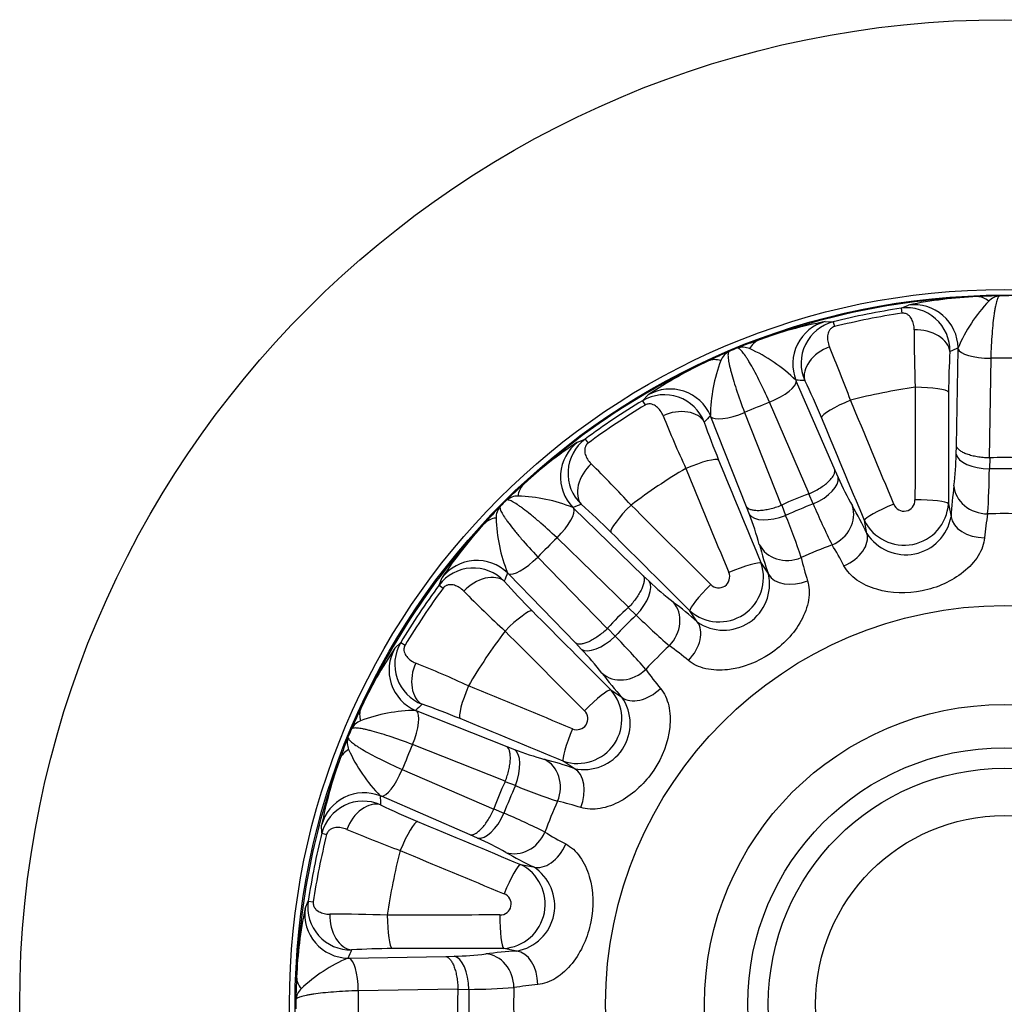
# Model space of a CAD drawing. Header units: millimetres. Extents: x -124 to 1174, y 0 to 830.
# Tile 10 of 14: x 689 to 779, y 518 to 608. Entities that reach past the tile are written whole.
import ezdxf

# ---------------------------------------------------------------- set-up
doc = ezdxf.new("R2010")
doc.units = ezdxf.units.MM
doc.header["$LTSCALE"] = 3.952569
doc.layers.add('CAP180H', color=7, linetype='Continuous')
doc.layers.add('Default', color=7, linetype='Continuous')

# ---------------------------------------------------------------- blocks, each defined once
blk = doc.blocks.new('SE2')
at = {"layer": 'CAP180H', "color": 7, "linetype": 'Continuous'}
for p, q in [((769.312, 581.782), (769.986, 582.071)), ((769.312, 581.782), (769.379, 581.325)), ((762.368, 580.556), (763.102, 580.547)), ((763.102, 580.547), (763.214, 580.099)), ((774.374, 569.197), (774.512, 578.041)), ((774.512, 578.041), (774.513, 578.151)), ((777.5, 577.21), (777.359, 568.099)), ((759.685, 575.202), (759.729, 575.101)), ((759.729, 575.101), (763.241, 566.982)), ((745.681, 573.331), (746.194, 573.856)), ((745.681, 573.331), (745.919, 572.935)), ((760.904, 564.825), (757.286, 573.19)), ((751.917, 571.865), (751.876, 571.967)), ((755.175, 563.641), (751.917, 571.865)), ((754.996, 572.241), (758.352, 563.769)), ((739.735, 569.541), (740.417, 569.813)), ((740.417, 569.813), (740.692, 569.442)), ((774.349, 568.446), (774.374, 569.197)), ((777.359, 568.099), (777.408, 568.1)), ((777.408, 568.1), (777.376, 567.097)), ((763.241, 566.982), (763.552, 566.298)), ((760.857, 564.807), (760.904, 564.825)), ((761.271, 563.894), (760.857, 564.807)), ((739.306, 563.568), (739.385, 563.491)), ((739.385, 563.491), (745.736, 557.335)), ((755.438, 562.937), (755.175, 563.641)), ((758.352, 563.769), (758.398, 563.789)), ((758.398, 563.789), (758.751, 562.85)), ((773.631, 563.913), (773.868, 562.723)), ((766.186, 561.195), (765.949, 562.385)), ((744.402, 554.448), (737.859, 560.791)), ((736.107, 559.038), (742.449, 552.495)), ((756.51, 558.475), (757.184, 557.466)), ((727.084, 556.48), (727.356, 557.162)), ((733.406, 557.512), (733.329, 557.591)), ((739.562, 551.161), (733.406, 557.512)), ((745.736, 557.335), (746.286, 556.821)), ((727.084, 556.48), (727.455, 556.205)), ((744.366, 554.413), (744.402, 554.448)), ((745.098, 553.728), (744.366, 554.413)), ((750.672, 553.115), (749.998, 554.123)), ((742.449, 552.495), (742.484, 552.531)), ((742.484, 552.531), (743.169, 551.799)), ((723.041, 550.703), (723.566, 551.216)), ((723.566, 551.216), (723.962, 550.978)), ((740.076, 550.612), (739.562, 551.161)), ((742.774, 546.899), (743.782, 546.225)), ((724.93, 545.021), (725.032, 544.98)), ((725.032, 544.98), (733.256, 541.722)), ((733.128, 538.545), (724.656, 541.901)), ((733.256, 541.722), (733.96, 541.459)), ((739.431, 539.713), (738.422, 540.387)), ((723.708, 539.611), (732.072, 535.993)), ((733.108, 538.499), (733.128, 538.545)), ((734.047, 538.146), (733.108, 538.499)), ((721.796, 537.168), (721.695, 537.212)), ((729.915, 533.657), (721.796, 537.168)), ((732.072, 535.993), (732.09, 536.04)), ((732.09, 536.04), (733.003, 535.626)), ((716.35, 533.795), (716.341, 534.529)), ((716.35, 533.795), (716.798, 533.683)), ((730.599, 533.345), (729.915, 533.657)), ((734.512, 530.948), (735.702, 530.711)), ((714.826, 526.911), (715.115, 527.585)), ((715.115, 527.585), (715.572, 527.518)), ((734.174, 523.029), (732.984, 523.266)), ((718.746, 522.384), (718.856, 522.385)), ((718.856, 522.385), (727.7, 522.523)), ((727.7, 522.523), (728.452, 522.549)), ((728.798, 519.538), (719.687, 519.397)), ((728.797, 519.489), (728.798, 519.538)), ((729.8, 519.521), (728.797, 519.489))]:
    blk.add_line(p, q, dxfattribs=at)
for radius in [90, 65.341, 64.827, 36.446, 27.403, 23.448, 21.573, 17.245]:
    blk.add_circle((778.74, 518.157), radius, dxfattribs=at)
for centre, radius, start, end in [((778.74, 518.157), 64.732, 92.18889, 110.31111), ((777.93, 543.324), 39.553, 92.40955, 101.58635), ((788.104, 572.329), 14.785, 136.86289, 156.80867), ((779.595, 523.375), 59.56, 91.2172, 93.20276), ((778.544, 581.166), 1.769, 96.94939, 133.99919), ((778.74, 518.56), 64.363, 89.63504, 90.36496), ((778.74, 518.157), 64.319, 98.42871, 104.07129), ((769.852, 577.904), 3.916, 358.71016, 97.93232), ((769.117, 544.383), 36.797, 100.56916, 110.43493), ((764.08, 576.76), 3.911, 104.48939, 203.86813), ((778.74, 518.157), 63.858, 98.42871, 104.07129), ((870.5, 578.829), 99.996, 179.44105, 182.44959), ((775.953, 522.65), 59.56, 109.29724, 111.2828), ((777.533, 523.305), 59.56, 113.7172, 115.70276), ((754.446, 576.295), 1.769, 119.44939, 156.49919), ((778.586, 518.529), 64.363, 112.13504, 112.86496), ((754.808, 576.445), 1.769, 68.50081, 105.55061), ((749.358, 564.622), 14.785, 45.69153, 65.6369), ((667.063, 537.641), 103.955, 20.1077, 23.00165), ((831.395, 574.169), 57.744, 176.37874, 180.05146), ((778.74, 518.157), 64.732, 114.68889, 132.81111), ((768.361, 541.099), 39.553, 114.90955, 124.08635), ((766.66, 571.789), 14.785, 159.36289, 179.30867), ((778.74, 520.842), 56.382, 88.74049, 91.25951), ((706.449, 548.758), 60.166, 22.52249, 26.04731), ((778.74, 518.157), 56.983, 98.21745, 104.28255), ((778.74, 518.157), 64.319, 120.92871, 126.57129), ((747.665, 569.955), 3.916, 21.21016, 120.43232), ((778.74, 518.157), 63.858, 120.92871, 126.57129), ((777.712, 520.637), 56.382, 111.24049, 113.75951), ((840.297, 609.326), 99.996, 201.94105, 204.94959), ((805.953, 590.055), 57.744, 198.87874, 202.55146), ((742.77, 566.689), 3.911, 126.98939, 226.36813), ((759.814, 538.705), 36.797, 123.06916, 132.93493), ((746.207, 569.052), 28.148, 352.87906, 358.76643), ((668.108, 493.421), 103.955, 42.6077, 45.50165), ((778.74, 518.157), 56.983, 120.71745, 126.78255), ((714.186, 567.498), 63.191, 355.9025, 359.63683), ((778.74, 518.157), 48.959, 88.40345, 91.59655), ((791.472, 578.709), 30.555, 203.96562, 209.38889), ((774.446, 521.242), 59.56, 131.79724, 133.7828), ((812.155, 560.517), 38.351, 172.44028, 176.70211), ((734.325, 562.85), 1.769, 91.00081, 128.05061), ((733.813, 549.841), 14.785, 68.19153, 88.1369), ((775.655, 522.451), 59.56, 136.2172, 138.20276), ((734.047, 562.572), 1.769, 141.94939, 178.99919), ((778.455, 518.442), 64.363, 134.63504, 135.36496), ((700.241, 518.764), 60.166, 45.02249, 48.54731), ((778.74, 518.157), 48.959, 110.90345, 114.09655), ((824.498, 590.749), 68.693, 203.01277, 206.4479), ((731.657, 544.505), 38.351, 25.79789, 30.05972), ((769.586, 564.174), 4.053, 206.19345, 356.30655), ((769.574, 564.236), 1.001, 200.81229, 1.68771), ((747.056, 563.084), 14.785, 181.86289, 201.80867), ((729.207, 552.728), 28.148, 15.37906, 21.26643), ((700.218, 539.038), 63.191, 18.4025, 22.13683), ((769.73, 563.452), 4.202, 212.49504, 350.00496), ((802.109, 558.731), 25.254, 170.30694, 175.3088), ((778.74, 518.157), 44.851, 88.05236, 91.94764), ((778.74, 518.157), 64.732, 137.18889, 155.31111), ((760.372, 535.381), 39.553, 137.40955, 146.58635), ((776.842, 520.055), 56.382, 133.74049, 136.25951), ((793.402, 570.08), 38.351, 194.94028, 199.20211), ((778.74, 518.157), 44.851, 110.55236, 114.44764), ((741.61, 546.692), 25.269, 27.19264, 32.19162), ((784.803, 564.585), 25.254, 192.80694, 197.8088), ((730.208, 554.12), 3.916, 43.71016, 142.93232), ((752.673, 557.168), 4.053, 228.69345, 18.80655), ((753.082, 556.557), 4.202, 234.99504, 12.50496), ((752.638, 557.221), 1.001, 223.31229, 24.18771), ((778.74, 518.157), 64.319, 143.42871, 149.07129), ((778.74, 518.157), 63.858, 143.42871, 149.07129), ((776.367, 594.997), 57.744, 221.37874, 225.05146), ((767.331, 578.972), 30.555, 226.46562, 231.88889), ((800.723, 625.943), 99.996, 224.44105, 227.44959), ((725.158, 524.481), 38.351, 48.29789, 52.55972), ((778.74, 518.157), 48.959, 133.40345, 136.59655), ((793.235, 602.734), 68.693, 225.51277, 228.9479), ((778.74, 518.157), 56.983, 143.21745, 149.28255), ((698.204, 507.4), 63.191, 40.9025, 44.63683), ((726.936, 549.23), 3.911, 149.48939, 248.86813), ((778.74, 518.157), 44.851, 133.05236, 136.94764), ((733.517, 530.311), 25.269, 49.69264, 54.69162), ((753.391, 529.898), 36.797, 145.56916, 155.43493), ((719.748, 531.141), 28.148, 37.87906, 43.76643), ((685.995, 452.967), 103.955, 65.1077, 68.00165), ((772.416, 571.739), 38.351, 217.44028, 221.70211), ((766.575, 563.372), 25.254, 215.30694, 220.3088), ((739.729, 544.224), 4.053, 251.19345, 41.30655), ((705.984, 488.678), 60.166, 67.52249, 71.04731), ((740.34, 543.815), 4.202, 257.49504, 35.00496), ((773.592, 519.364), 59.56, 154.29724, 156.2828), ((725.108, 530.236), 14.785, 90.69153, 110.6369), ((739.676, 544.259), 1.001, 245.81229, 46.68771), ((720.602, 542.451), 1.769, 113.50081, 150.55061), ((778.368, 518.311), 64.363, 157.13504, 157.86496), ((774.247, 520.944), 59.56, 158.7172, 160.70276), ((720.453, 542.089), 1.769, 164.44939, 201.49919), ((776.26, 519.185), 56.382, 156.24049, 158.75951), ((732.275, 547.539), 14.785, 204.36289, 224.30867), ((744.927, 569.977), 30.555, 248.96562, 254.38889), ((778.74, 518.157), 64.732, 159.68889, 177.81111), ((755.179, 527.04), 39.553, 159.90955, 169.08635), ((726.817, 503.495), 38.351, 70.79789, 75.05972), ((778.74, 518.157), 48.959, 155.90345, 159.09655), ((759.766, 601.843), 68.693, 248.01277, 251.4479), ((720.14, 532.81), 3.916, 66.21016, 165.43232), ((778.74, 518.157), 44.851, 155.55236, 159.44764), ((732.308, 512.08), 25.269, 72.19264, 77.19162), ((747.143, 588.24), 57.744, 243.87874, 247.55146), ((708.451, 477.399), 63.191, 63.4025, 67.13683), ((778.74, 518.157), 64.319, 165.92871, 171.57129), ((757.802, 626.151), 99.996, 246.94105, 249.94959), ((750.198, 555.274), 25.254, 237.80694, 242.8088), ((778.74, 518.157), 63.858, 165.92871, 171.57129), ((719.27, 507.578), 28.148, 60.37906, 66.26643), ((778.74, 518.157), 56.983, 165.71745, 171.78255), ((752.392, 565.24), 38.351, 239.94028, 244.20211), ((732.723, 527.311), 4.053, 273.69345, 63.80655), ((733.445, 527.167), 4.202, 279.99504, 57.50496), ((718.988, 527.04), 3.911, 171.98939, 271.36813), ((732.661, 527.323), 1.001, 268.31229, 69.18771), ((750.828, 519.304), 36.797, 168.06916, 177.93493), ((718.003, 422.437), 103.955, 87.6077, 90.50165), ((722.804, 463.08), 60.166, 90.02249, 93.54731), ((736.38, 484.742), 38.351, 93.29789, 97.55972), ((724.568, 508.793), 14.785, 113.19153, 133.1369), ((727.67, 553.093), 30.555, 271.46562, 276.88889), ((773.522, 517.302), 59.56, 176.79724, 178.7828), ((715.731, 518.353), 1.769, 136.00081, 173.05061), ((776.055, 518.157), 56.382, 178.74049, 181.25951), ((778.74, 518.157), 48.959, 178.40345, 181.59655), ((729.185, 588.212), 68.693, 270.51277, 273.9479), ((778.74, 518.157), 44.851, 178.05236, 181.94764), ((738.168, 494.774), 25.269, 94.69264, 99.69162), ((778.337, 518.157), 64.363, 179.63504, 180.36496)]:
    blk.add_arc(centre, radius, start, end, dxfattribs=at)
for centre, major_axis, ratio, start_param, end_param in [((776.42, 578.846), (-0.229, 3.993), 0.58687, 5.796108, 6.25085), ((770.529, 578.11), (1.619, -3.658), 0.995561, 1.166179, 2.859761), ((763.383, 576.688), (0.096, 3.999), 0.995561, 0.281832, 1.975413), ((770.778, 577.784), (2.993, -0.205), 0.671953, 0.117096, 1.706923), ((757.658, 575.114), (-1.317, 3.777), 0.58687, 0.032336, 0.487077), ((763.277, 576.292), (-2.687, -1.335), 0.671953, 4.576262, 6.166089), ((803.551, 518.419), (-69.073, -0.727), 0.953462, -1.146986, -1.135039), ((777.5, 578.072), (3, -0.047), 0.287316, 3.232047, 4.71685), ((753.372, 573.339), (-1.739, 3.602), 0.58687, 5.796108, 6.25085), ((756.956, 573.986), (-2.753, -1.191), 0.287316, 1.566335, 3.051138), ((755.717, 508.904), (64.093, 25.761), 0.953462, 1.135039, 1.146986), ((748.211, 570.404), (2.896, -2.76), 0.995561, 1.166179, 2.859761), ((801.885, 518.401), (-3.782, 359.23), 0.086522, 1.412924, 1.441862), ((770.663, 574.085), (-3, 0.01), 0.156628, 3.229309, 4.735523), ((764.799, 572.919), (2.768, 1.157), 0.156628, 1.547662, 3.053877), ((757.263, 509.525), (-133.977, 333.332), 0.086522, -1.441862, -1.412924), ((804.68, 518.431), (-3.75, 356.236), 0.086522, 1.412924, 1.441862), ((748.566, 570.199), (2.844, 0.956), 0.671953, 0.117096, 1.706923), ((801.562, 527.894), (-63.537, -27.105), 0.953462, -1.146984, -1.135037), ((754.666, 573.037), (-2.789, -1.105), 0.287316, 0.090454, 1.575258), ((754.669, 508.483), (-132.861, 330.554), 0.086522, -1.441862, -1.412924), ((742.153, 566.356), (-1.441, 3.731), 0.995561, 0.281832, 1.975413), ((749.875, 566.737), (-2.775, -1.139), 0.156628, 3.229309, 4.735523), ((802.601, 528.337), (-139.79, 327.684), 0.086522, 1.412924, 1.441862), ((777.337, 568.477), (2.998, -0.103), 0.459345, 3.239154, 4.741019), ((778.74, 536.486), (0, -31.656), 0.815327, 3.08999, 3.193195), ((742.207, 565.95), (-1.971, -2.261), 0.671953, 4.576262, 6.166089), ((800.029, 527.24), (-140.965, 330.438), 0.086522, 1.412924, 1.441862), ((760.779, 565.183), (-2.731, -1.243), 0.459345, 1.542166, 3.044031), ((737.466, 562.711), (-2.662, 2.985), 0.58687, 0.032336, 0.487077), ((777.127, 565.594), (2.97, -0.423), 0.867538, 3.316442, 4.865059), ((771.726, 535.091), (12.114, -29.246), 0.815327, 3.08999, 3.193195), ((737.25, 561.4), (2.088, 2.154), 0.287316, 4.707927, 6.192731), ((761.011, 500.798), (49.356, 48.328), 0.953462, 1.135037, 1.146984), ((744.904, 563.415), (2.114, 2.128), 0.156628, 1.547662, 3.053877), ((762.201, 501.964), (-251.34, 256.688), 0.086522, -1.441862, -1.412924), ((762.077, 562.6), (-2.582, -1.528), 0.867538, 1.418126, 2.966743), ((768.722, 563.499), (2.771, 1.15), 0.128096, 1.548026, 3.05424), ((770.643, 563.881), (-3, 0.002), 0.128096, 3.228945, 4.735159), ((734.186, 559.431), (-2.985, 2.662), 0.58687, 5.796108, 6.25085), ((758.187, 564.11), (-2.809, -1.052), 0.459345, 0.097562, 1.599426), ((776.857, 562.754), (2.994, -0.192), 0.651256, 3.255858, 4.781749), ((760.204, 500.008), (-249.245, 254.549), 0.086522, -1.441862, -1.412924), ((763.413, 560.08), (-2.692, -1.323), 0.651256, 1.501436, 3.027327), ((759.096, 561.365), (-2.906, -0.746), 0.867538, 0.174849, 1.723467), ((735.497, 559.647), (2.154, 2.088), 0.287316, 3.232047, 4.71685), ((730.541, 554.744), (3.731, -1.441), 0.995561, 1.166179, 2.859761), ((753.761, 557.302), (-2.772, -1.146), 0.128096, 3.228945, 4.735159), ((730.948, 554.69), (2.261, 1.971), 0.671953, 0.117096, 1.706923), ((796.099, 535.886), (-48.328, -49.356), 0.953462, -1.146984, -1.135037), ((759.933, 558.639), (-2.839, -0.968), 0.651256, 0.114265, 1.640157), ((744.15, 554.73), (2.047, 2.193), 0.459345, 4.683759, 6.185624), ((752.133, 556.214), (2.12, 2.123), 0.128096, 1.548026, 3.05424), ((765.779, 531.118), (22.384, -22.384), 0.815327, 3.08999, 3.193195), ((746.338, 552.841), (1.801, 2.399), 0.867538, 4.559719, 6.108336), ((733.482, 551.993), (-2.128, -2.114), 0.156628, 3.229309, 4.735523), ((796.889, 536.693), (-254.549, 249.245), 0.086522, 1.412924, 1.441862), ((748.536, 551.024), (1.981, 2.253), 0.651256, 4.643029, 6.16892), ((794.933, 534.696), (-256.688, 251.34), 0.086522, 1.412924, 1.441862), ((742.167, 552.747), (2.193, 2.047), 0.459345, 3.239154, 4.741019), ((726.493, 548.686), (2.76, -2.896), 0.995561, 3.423424, 5.117006), ((726.698, 548.331), (-0.956, -2.844), 0.671953, 4.576262, 6.166089), ((744.057, 550.559), (2.399, 1.801), 0.867538, 3.316442, 4.865059), ((730.16, 547.022), (1.139, 2.775), 0.156628, 1.547662, 3.053877), ((769.657, 496.868), (-330.438, 140.965), 0.086522, -1.441862, -1.412924), ((740.683, 544.764), (-2.123, -2.12), 0.128096, 3.228945, 4.735159), ((745.873, 548.361), (2.253, 1.981), 0.651256, 3.255858, 4.781749), ((769.003, 495.335), (27.105, 63.537), 0.953462, 1.135041, 1.146988), ((723.558, 543.525), (-3.602, 1.739), 0.58687, 0.032336, 0.487077), ((723.86, 542.231), (-1.105, -2.789), 0.287316, 1.566335, 3.051138), ((768.56, 494.296), (-327.684, 139.79), 0.086522, -1.441862, -1.412924), ((739.595, 543.136), (1.146, 2.772), 0.128096, 1.548026, 3.05424), ((721.783, 539.239), (-3.777, 1.317), 0.58687, 5.796108, 6.25085), ((732.787, 538.71), (-1.052, -2.809), 0.459345, 1.542166, 3.044031), ((735.532, 537.801), (-0.746, -2.906), 0.867538, 1.418126, 2.966743), ((722.911, 539.941), (-1.191, -2.753), 0.287316, 0.090454, 1.575258), ((738.258, 536.964), (-0.968, -2.839), 0.651256, 1.501436, 3.027327), ((761.806, 525.171), (29.246, -12.114), 0.815327, 3.08999, 3.193195), ((720.209, 533.514), (3.999, 0.096), 0.995561, 1.166179, 2.859761), ((720.605, 533.62), (1.335, 2.687), 0.671953, 0.117096, 1.706923), ((787.993, 541.18), (-25.761, -64.093), 0.953462, -1.146984, -1.135037), ((731.714, 536.118), (-1.243, -2.731), 0.459345, 0.097562, 1.599426), ((723.978, 532.098), (-1.157, -2.768), 0.156628, 3.229309, 4.735523), ((788.414, 542.228), (-330.554, 132.861), 0.086522, 1.412924, 1.441862), ((734.297, 534.82), (-1.528, -2.582), 0.867538, 0.174849, 1.723467), ((736.817, 533.484), (-1.323, -2.692), 0.651256, 0.114265, 1.640157), ((787.372, 539.634), (-333.332, 133.977), 0.086522, 1.412924, 1.441862), ((733.398, 528.175), (-1.15, -2.771), 0.128096, 3.228945, 4.735159), ((718.788, 526.368), (-3.658, 1.619), 0.995561, 0.281832, 1.975413), ((719.113, 526.119), (0.205, -2.993), 0.671953, 4.576262, 6.166089), ((722.812, 526.234), (-0.01, 3), 0.156628, 1.547662, 3.053877), ((778.496, 495.013), (-359.23, 3.782), 0.086522, -1.441862, -1.412924), ((733.016, 526.254), (-0.002, 3), 0.128096, 1.548026, 3.05424), ((778.478, 493.346), (0.727, 69.073), 0.953462, 1.135041, 1.146988), ((778.467, 492.217), (-356.236, 3.75), 0.086522, -1.441862, -1.412924), ((734.143, 520.04), (-0.192, 2.994), 0.651256, 4.643029, 6.16892), ((718.825, 519.397), (-0.047, 3), 0.287316, 4.707927, 6.192731), ((728.42, 519.56), (-0.103, 2.998), 0.459345, 4.683759, 6.185624), ((731.303, 519.771), (-0.423, 2.97), 0.867538, 4.559719, 6.108336), ((718.051, 520.477), (-3.993, 0.229), 0.58687, 0.032336, 0.487077), ((760.411, 518.157), (31.656, 0), 0.815327, 3.08999, 3.193195)]:
    blk.add_ellipse(centre, major_axis=major_axis, ratio=ratio, start_param=start_param, end_param=end_param, dxfattribs=at)
for points, knots in [([(778.33, 582.922), (778.281, 582.912), (778.234, 582.868), (778.141, 582.717), (778.095, 582.608), (778.006, 582.33), (777.964, 582.161), (777.902, 581.864), (777.882, 581.758), (777.843, 581.53), (777.824, 581.408), (777.769, 581.026), (777.734, 580.747), (777.671, 580.144), (777.642, 579.816), (777.564, 578.776), (777.525, 578.023), (777.5, 577.21)], [0, 0, 0, 0, 0.125, 0.125, 0.25, 0.25, 0.375, 0.375, 0.4375, 0.4375, 0.5, 0.5, 0.625, 0.625, 0.75, 0.75, 1, 1, 1, 1]), ([(770.508, 579.805), (770.511, 579.988), (770.491, 580.161), (770.413, 580.489), (770.355, 580.644), (770.238, 580.855), (770.194, 580.922), (770.091, 581.048), (770.033, 581.107), (769.896, 581.213), (769.817, 581.261), (769.672, 581.31), (769.619, 581.323), (769.504, 581.335), (769.442, 581.334), (769.379, 581.325)], [0, 0, 0, 0, 0.25, 0.25, 0.5, 0.5, 0.625, 0.625, 0.75, 0.75, 0.875, 0.875, 0.9375, 0.9375, 1, 1, 1, 1]), ([(763.214, 580.099), (763.153, 580.084), (763.096, 580.061), (762.993, 580.005), (762.949, 579.973), (762.834, 579.871), (762.78, 579.798), (762.651, 579.573), (762.61, 579.417), (762.573, 579.095), (762.579, 578.932), (762.632, 578.6), (762.681, 578.43), (762.753, 578.262)], [0, 0, 0, 0, 0.0625, 0.0625, 0.125, 0.125, 0.25, 0.25, 0.5, 0.5, 0.75, 0.75, 1, 1, 1, 1]), ([(753.577, 577.835), (753.536, 577.807), (753.509, 577.749), (753.48, 577.574), (753.48, 577.455), (753.504, 577.164), (753.53, 576.992), (753.587, 576.694), (753.609, 576.588), (753.66, 576.363), (753.689, 576.243), (753.784, 575.869), (753.859, 575.598), (754.031, 575.016), (754.13, 574.703), (754.456, 573.711), (754.708, 573.001), (754.996, 572.241)], [0, 0, 0, 0, 0.125, 0.125, 0.25, 0.25, 0.375, 0.375, 0.4375, 0.4375, 0.5, 0.5, 0.625, 0.625, 0.75, 0.75, 1, 1, 1, 1]), ([(757.286, 573.19), (756.952, 573.931), (756.629, 574.611), (756.158, 575.543), (756.006, 575.834), (755.716, 576.368), (755.578, 576.612), (755.381, 576.944), (755.316, 577.049), (755.193, 577.245), (755.134, 577.335), (754.963, 577.586), (754.859, 577.726), (754.671, 577.949), (754.587, 578.032), (754.443, 578.136), (754.383, 578.158), (754.334, 578.149)], [0, 0, 0, 0, 0.25, 0.25, 0.375, 0.375, 0.5, 0.5, 0.5625, 0.5625, 0.625, 0.625, 0.75, 0.75, 0.875, 0.875, 1, 1, 1, 1]), ([(747.544, 571.962), (747.476, 572.132), (747.391, 572.285), (747.194, 572.558), (747.081, 572.679), (746.892, 572.829), (746.826, 572.874), (746.682, 572.951), (746.606, 572.984), (746.439, 573.029), (746.348, 573.043), (746.195, 573.033), (746.141, 573.024), (746.03, 572.992), (745.972, 572.967), (745.919, 572.935)], [0, 0, 0, 0, 0.25, 0.25, 0.5, 0.5, 0.625, 0.625, 0.75, 0.75, 0.875, 0.875, 0.9375, 0.9375, 1, 1, 1, 1]), ([(740.692, 569.442), (740.641, 569.405), (740.597, 569.362), (740.523, 569.271), (740.495, 569.225), (740.428, 569.087), (740.406, 568.999), (740.373, 568.741), (740.395, 568.582), (740.484, 568.27), (740.551, 568.122), (740.728, 567.835), (740.838, 567.696), (740.969, 567.569)], [0, 0, 0, 0, 0.0625, 0.0625, 0.125, 0.125, 0.25, 0.25, 0.5, 0.5, 0.75, 0.75, 1, 1, 1, 1]), ([(777.359, 568.099), (777.171, 568.103), (776.987, 568.113), (776.623, 568.147), (776.443, 568.17), (776.096, 568.229), (775.93, 568.264), (775.617, 568.345), (775.467, 568.391), (775.194, 568.491), (775.071, 568.546), (774.849, 568.662), (774.751, 568.725), (774.588, 568.853), (774.523, 568.92), (774.423, 569.056), (774.39, 569.128), (774.374, 569.197)], [0, 0, 0, 0, 0.125, 0.125, 0.25, 0.25, 0.375, 0.375, 0.5, 0.5, 0.625, 0.625, 0.75, 0.75, 0.875, 0.875, 1, 1, 1, 1]), ([(760.904, 564.825), (761.075, 564.901), (761.242, 564.982), (761.565, 565.152), (761.722, 565.242), (762.021, 565.429), (762.16, 565.525), (762.419, 565.719), (762.54, 565.82), (762.753, 566.017), (762.847, 566.114), (763.007, 566.307), (763.073, 566.402), (763.174, 566.583), (763.21, 566.669), (763.249, 566.834), (763.253, 566.912), (763.241, 566.982)], [0, 0, 0, 0, 0.125, 0.125, 0.25, 0.25, 0.375, 0.375, 0.5, 0.5, 0.625, 0.625, 0.75, 0.75, 0.875, 0.875, 1, 1, 1, 1]), ([(732.654, 563.663), (732.628, 563.622), (732.625, 563.557), (732.666, 563.385), (732.71, 563.275), (732.844, 563.016), (732.933, 562.866), (733.1, 562.613), (733.161, 562.523), (733.295, 562.335), (733.367, 562.235), (733.598, 561.925), (733.771, 561.704), (734.153, 561.233), (734.364, 560.981), (735.045, 560.189), (735.549, 559.63), (736.107, 559.038)], [0, 0, 0, 0, 0.125, 0.125, 0.25, 0.25, 0.375, 0.375, 0.4375, 0.4375, 0.5, 0.5, 0.625, 0.625, 0.75, 0.75, 1, 1, 1, 1]), ([(737.859, 560.791), (737.267, 561.348), (736.708, 561.852), (735.916, 562.533), (735.664, 562.744), (735.193, 563.126), (734.972, 563.299), (734.662, 563.53), (734.562, 563.602), (734.374, 563.736), (734.284, 563.797), (734.031, 563.964), (733.881, 564.053), (733.622, 564.187), (733.512, 564.231), (733.34, 564.272), (733.276, 564.269), (733.234, 564.243)], [0, 0, 0, 0, 0.25, 0.25, 0.375, 0.375, 0.5, 0.5, 0.5625, 0.5625, 0.625, 0.625, 0.75, 0.75, 0.875, 0.875, 1, 1, 1, 1]), ([(755.175, 563.641), (755.216, 563.583), (755.274, 563.53), (755.418, 563.442), (755.504, 563.406), (755.703, 563.349), (755.818, 563.329), (756.067, 563.306), (756.202, 563.303), (756.492, 563.315), (756.649, 563.329), (756.969, 563.375), (757.135, 563.406), (757.478, 563.484), (757.654, 563.532), (758.003, 563.64), (758.177, 563.701), (758.352, 563.769)], [0, 0, 0, 0, 0.125, 0.125, 0.25, 0.25, 0.375, 0.375, 0.5, 0.5, 0.625, 0.625, 0.75, 0.75, 0.875, 0.875, 1, 1, 1, 1]), ([(776.939, 560.796), (776.891, 560.258), (776.686, 559.69), (776.008, 558.609), (775.542, 558.105), (773.941, 556.813), (772.605, 556.228), (769.851, 555.679), (768.396, 555.705), (766.417, 556.284), (765.794, 556.569), (764.751, 557.307), (764.336, 557.761), (764.086, 558.239)], [0, 0, 0, 0, 0.125, 0.125, 0.25, 0.25, 0.5, 0.5, 0.75, 0.75, 0.875, 0.875, 1, 1, 1, 1]), ([(745.736, 557.335), (745.774, 557.275), (745.801, 557.2), (745.827, 557.033), (745.828, 556.94), (745.804, 556.734), (745.778, 556.621), (745.704, 556.382), (745.655, 556.256), (745.533, 555.992), (745.46, 555.853), (745.295, 555.575), (745.203, 555.433), (744.999, 555.146), (744.888, 555.002), (744.655, 554.721), (744.532, 554.583), (744.402, 554.448)], [0, 0, 0, 0, 0.125, 0.125, 0.25, 0.25, 0.375, 0.375, 0.5, 0.5, 0.625, 0.625, 0.75, 0.75, 0.875, 0.875, 1, 1, 1, 1]), ([(729.328, 555.928), (729.2, 556.059), (729.064, 556.168), (728.777, 556.345), (728.626, 556.414), (728.395, 556.48), (728.316, 556.496), (728.154, 556.512), (728.071, 556.513), (727.899, 556.491), (727.81, 556.469), (727.672, 556.402), (727.626, 556.373), (727.536, 556.3), (727.492, 556.256), (727.455, 556.205)], [0, 0, 0, 0, 0.25, 0.25, 0.5, 0.5, 0.625, 0.625, 0.75, 0.75, 0.875, 0.875, 0.9375, 0.9375, 1, 1, 1, 1]), ([(760.759, 556.861), (760.921, 556.346), (760.948, 555.742), (760.736, 554.485), (760.498, 553.841), (759.513, 552.034), (758.502, 550.983), (756.169, 549.421), (754.815, 548.888), (752.764, 548.666), (752.08, 548.691), (750.834, 548.974), (750.277, 549.234), (749.863, 549.58)], [0, 0, 0, 0, 0.125, 0.125, 0.25, 0.25, 0.5, 0.5, 0.75, 0.75, 0.875, 0.875, 1, 1, 1, 1]), ([(742.449, 552.495), (742.314, 552.365), (742.176, 552.242), (741.895, 552.009), (741.751, 551.898), (741.464, 551.694), (741.322, 551.602), (741.044, 551.437), (740.905, 551.364), (740.641, 551.242), (740.515, 551.193), (740.276, 551.119), (740.163, 551.093), (739.957, 551.069), (739.864, 551.07), (739.697, 551.096), (739.623, 551.123), (739.562, 551.161)], [0, 0, 0, 0, 0.125, 0.125, 0.25, 0.25, 0.375, 0.375, 0.5, 0.5, 0.625, 0.625, 0.75, 0.75, 0.875, 0.875, 1, 1, 1, 1]), ([(723.962, 550.978), (723.93, 550.924), (723.905, 550.868), (723.872, 550.755), (723.864, 550.702), (723.854, 550.549), (723.868, 550.459), (723.936, 550.208), (724.017, 550.069), (724.218, 549.815), (724.338, 549.704), (724.611, 549.507), (724.765, 549.421), (724.935, 549.353)], [0, 0, 0, 0, 0.0625, 0.0625, 0.125, 0.125, 0.25, 0.25, 0.5, 0.5, 0.75, 0.75, 1, 1, 1, 1]), ([(747.317, 547.035), (747.663, 546.62), (747.919, 546.073), (748.204, 544.83), (748.231, 544.144), (748.013, 542.098), (747.481, 540.739), (745.923, 538.404), (744.876, 537.394), (743.067, 536.403), (742.425, 536.165), (741.165, 535.949), (740.551, 535.976), (740.036, 536.138)], [0, 0, 0, 0, 0.125, 0.125, 0.25, 0.25, 0.5, 0.5, 0.75, 0.75, 0.875, 0.875, 1, 1, 1, 1]), ([(724.656, 541.901), (723.896, 542.189), (723.186, 542.441), (722.194, 542.767), (721.881, 542.866), (721.299, 543.038), (721.028, 543.113), (720.654, 543.208), (720.534, 543.237), (720.309, 543.288), (720.203, 543.31), (719.905, 543.368), (719.733, 543.393), (719.442, 543.417), (719.323, 543.417), (719.148, 543.388), (719.09, 543.361), (719.062, 543.32)], [0, 0, 0, 0, 0.25, 0.25, 0.375, 0.375, 0.5, 0.5, 0.5625, 0.5625, 0.625, 0.625, 0.75, 0.75, 0.875, 0.875, 1, 1, 1, 1]), ([(718.748, 542.563), (718.739, 542.514), (718.761, 542.454), (718.865, 542.31), (718.948, 542.226), (719.171, 542.038), (719.311, 541.934), (719.562, 541.763), (719.653, 541.704), (719.848, 541.581), (719.953, 541.516), (720.285, 541.319), (720.53, 541.181), (721.063, 540.891), (721.354, 540.739), (722.286, 540.269), (722.966, 539.945), (723.708, 539.611)], [0, 0, 0, 0, 0.125, 0.125, 0.25, 0.25, 0.375, 0.375, 0.4375, 0.4375, 0.5, 0.5, 0.625, 0.625, 0.75, 0.75, 1, 1, 1, 1]), ([(733.128, 538.545), (733.196, 538.72), (733.257, 538.894), (733.365, 539.243), (733.413, 539.419), (733.491, 539.762), (733.522, 539.928), (733.568, 540.248), (733.582, 540.405), (733.594, 540.695), (733.591, 540.83), (733.568, 541.079), (733.548, 541.194), (733.491, 541.393), (733.455, 541.479), (733.367, 541.623), (733.314, 541.681), (733.256, 541.722)], [0, 0, 0, 0, 0.125, 0.125, 0.25, 0.25, 0.375, 0.375, 0.5, 0.5, 0.625, 0.625, 0.75, 0.75, 0.875, 0.875, 1, 1, 1, 1]), ([(729.915, 533.657), (729.985, 533.644), (730.063, 533.648), (730.228, 533.687), (730.314, 533.723), (730.495, 533.824), (730.59, 533.89), (730.783, 534.05), (730.88, 534.144), (731.078, 534.357), (731.178, 534.478), (731.372, 534.737), (731.468, 534.876), (731.655, 535.175), (731.745, 535.332), (731.916, 535.655), (731.996, 535.822), (732.072, 535.993)], [0, 0, 0, 0, 0.125, 0.125, 0.25, 0.25, 0.375, 0.375, 0.5, 0.5, 0.625, 0.625, 0.75, 0.75, 0.875, 0.875, 1, 1, 1, 1]), ([(718.635, 534.144), (718.467, 534.217), (718.299, 534.264), (717.966, 534.318), (717.801, 534.324), (717.562, 534.296), (717.483, 534.281), (717.327, 534.234), (717.249, 534.203), (717.099, 534.117), (717.025, 534.063), (716.924, 533.948), (716.892, 533.903), (716.837, 533.802), (716.813, 533.744), (716.798, 533.683)], [0, 0, 0, 0, 0.25, 0.25, 0.5, 0.5, 0.625, 0.625, 0.75, 0.75, 0.875, 0.875, 0.9375, 0.9375, 1, 1, 1, 1]), ([(738.658, 532.811), (739.136, 532.561), (739.583, 532.153), (740.322, 531.114), (740.609, 530.491), (741.19, 528.517), (741.219, 527.058), (740.673, 524.305), (740.092, 522.97), (738.8, 521.363), (738.298, 520.897), (737.217, 520.216), (736.639, 520.006), (736.101, 519.958)], [0, 0, 0, 0, 0.125, 0.125, 0.25, 0.25, 0.5, 0.5, 0.75, 0.75, 0.875, 0.875, 1, 1, 1, 1]), ([(715.572, 527.518), (715.563, 527.455), (715.562, 527.394), (715.574, 527.277), (715.587, 527.225), (715.637, 527.079), (715.683, 527.002), (715.842, 526.796), (715.971, 526.699), (716.254, 526.541), (716.407, 526.484), (716.734, 526.406), (716.91, 526.386), (717.092, 526.389)], [0, 0, 0, 0, 0.0625, 0.0625, 0.125, 0.125, 0.25, 0.25, 0.5, 0.5, 0.75, 0.75, 1, 1, 1, 1]), ([(727.7, 522.523), (727.769, 522.507), (727.841, 522.474), (727.977, 522.374), (728.044, 522.309), (728.172, 522.146), (728.235, 522.048), (728.351, 521.827), (728.406, 521.703), (728.506, 521.43), (728.552, 521.28), (728.633, 520.967), (728.668, 520.802), (728.727, 520.454), (728.75, 520.274), (728.784, 519.91), (728.794, 519.726), (728.798, 519.538)], [0, 0, 0, 0, 0.125, 0.125, 0.25, 0.25, 0.375, 0.375, 0.5, 0.5, 0.625, 0.625, 0.75, 0.75, 0.875, 0.875, 1, 1, 1, 1]), ([(719.687, 519.397), (718.874, 519.372), (718.122, 519.333), (717.081, 519.255), (716.753, 519.226), (716.15, 519.163), (715.871, 519.128), (715.489, 519.073), (715.367, 519.054), (715.139, 519.015), (715.033, 518.995), (714.736, 518.933), (714.567, 518.891), (714.289, 518.802), (714.18, 518.756), (714.029, 518.663), (713.986, 518.616), (713.975, 518.567)], [0, 0, 0, 0, 0.25, 0.25, 0.375, 0.375, 0.5, 0.5, 0.5625, 0.5625, 0.625, 0.625, 0.75, 0.75, 0.875, 0.875, 1, 1, 1, 1])]:
    blk.add_open_spline(points, degree=3, knots=knots, dxfattribs=at)

msp = doc.modelspace()

# ---------------------------------------------------------------- block references
at = {"layer": 'Default'}
msp.add_blockref('SE2', (0, 0), dxfattribs=at)

doc.saveas('drawing.dxf')
